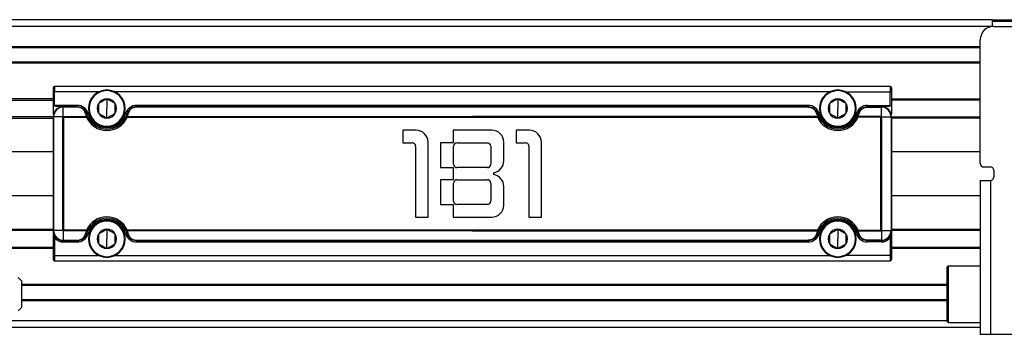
# Model space of a CAD drawing. Header units: millimetres. Extents: x -339 to 1189, y 337 to 856.
# Tile 3 of 10: x 38 to 184, y 337 to 384. Entities that reach past the tile are written whole.
import ezdxf

# ---------------------------------------------------------------- set-up
doc = ezdxf.new("R2010")
doc.units = ezdxf.units.MM

# ---------------------------------------------------------------- blocks, each defined once
blk = doc.blocks.new('Drawing View3')
at = {"color": 7, "linetype": 'Continuous', "lineweight": 25}
for p, q in [((15, 26.25), (-140, 26.25)), ((15, 25.25), (-140, 25.25)), ((15, 26.25), (35, 26.25)), ((15, 26.25), (15, 26.05)), ((15, 26.05), (35, 26.05)), ((15, 26.05), (15, 25.23)), ((15.25, 25.25), (34.75, 25.25)), ((-138.25, 22.25), (13.25, 22.25)), ((13.25, 22.05), (-138.25, 22.05)), ((13.25, 4.75), (13.25, 23.25)), ((-138.25, 19.95), (13.25, 19.95)), ((13.25, 19.75), (-138.25, 19.75)), ((-124.8, 16.25), (-124.8, 15.45)), ((-0.2, 16.25), (-124.8, 16.25)), ((-0.2, 16.25), (-0.2, 15.45)), ((-125, 16.05), (-125, 15.45)), ((-125, 15.45), (-124.8, 15.45)), ((-125, 15.45), (-125, 13.45)), ((-124.8, 13.45), (-124.8, 15.45)), ((-118.25, 15.45), (-124.8, 15.45)), ((-117, 15.75), (-117, 15.65)), ((-9.25, 15.45), (-115.75, 15.45)), ((-8, 15.75), (-8, 15.65)), ((-6.75, 15.45), (-0.2, 15.45)), ((-0.2, 13.45), (-0.2, 15.45)), ((0, 15.45), (-0.2, 15.45)), ((0, 16.05), (0, 15.45)), ((0, 15.45), (0, 13.45)), ((-125, 14.45), (-138.25, 14.45)), ((-138.25, 14.25), (-125, 14.25)), ((-121.43, 13.45), (-124.8, 13.45)), ((-121.43, 13.25), (-123.5, 13.25)), ((-121.43, 13.25), (-121.43, 13.45)), ((-121.43, 13.25), (-121.43, 13.19)), ((-117, 14.43), (-117, 13)), ((-112.57, 13.25), (-112.57, 13.45)), ((-12.43, 13.45), (-112.57, 13.45)), ((-112.57, 13.25), (-112.57, 13.19)), ((-12.43, 13.25), (-112.57, 13.25)), ((-12.43, 13.25), (-12.43, 13.45)), ((-12.43, 13.25), (-12.43, 13.19)), ((-8, 14.43), (-8, 13)), ((-3.57, 13.45), (-0.2, 13.45)), ((-3.57, 13.25), (-3.57, 13.45)), ((-3.57, 13.25), (-3.57, 13.19)), ((-3.57, 13.25), (-1.5, 13.25)), ((0, 14.45), (13.25, 14.45)), ((13.25, 14.25), (0, 14.25)), ((-125, 11.75), (-138.25, 11.75)), ((-125, 11.75), (-125, -5.25)), ((-123.56, 11.75), (-124.94, 11.75)), ((-124.94, 11.75), (-124.94, -5.25)), ((-123.56, -5.25), (-123.56, 11.75)), ((-123.5, 11.81), (-123.5, 13.19)), ((-121.43, 13.19), (-123.5, 13.19)), ((-123.5, 11.81), (-120.02, 11.81)), ((-120.02, 11.67), (-120.02, 11.81)), ((-119.84, 11.75), (-120.02, 11.67)), ((-119.98, 12.16), (-119.79, 12.21)), ((-117, 11.56), (-117, 13)), ((-114.02, 12.16), (-114.21, 12.21)), ((-113.98, 11.67), (-114.16, 11.75)), ((-113.98, 11.81), (-113.98, 11.67)), ((-113.98, 11.81), (-62.5, 11.81)), ((-12.43, 13.19), (-112.57, 13.19)), ((-11.02, 11.81), (-62.5, 11.81)), ((-11.02, 11.81), (-11.02, 11.67)), ((-11.02, 11.67), (-10.84, 11.75)), ((-10.98, 12.16), (-10.79, 12.21)), ((-8, 11.56), (-8, 13)), ((-5.02, 12.16), (-5.21, 12.21)), ((-5.16, 11.75), (-4.98, 11.67)), ((-4.98, 11.67), (-4.98, 11.81)), ((-1.5, 11.81), (-4.98, 11.81)), ((-3.57, 13.19), (-1.5, 13.19)), ((-1.5, 11.81), (-1.5, 13.19)), ((-1.44, -5.25), (-1.44, 11.75)), ((-1.44, 11.75), (-0.06, 11.75)), ((-0.06, 11.75), (-0.06, -5.25)), ((0, 11.75), (0, -5.25)), ((0, 11.75), (13.25, 11.75)), ((-138.25, 11.55), (-125, 11.55)), ((-123.42, -5.17), (-123.42, 11.67)), ((-123.42, 11.67), (-120.02, 11.67)), ((-117, 10.25), (-117, 10.35)), ((-113.98, 11.67), (-11.02, 11.67)), ((-8, 10.25), (-8, 10.35)), ((-1.58, 11.67), (-4.98, 11.67)), ((-1.58, -5.17), (-1.58, 11.67)), ((13.25, 11.55), (0, 11.55)), ((-70.91, 9.75), (-72.86, 9.75)), ((-72.86, 9.75), (-72.86, 7.85)), ((-59.61, 9.75), (-65.36, 9.75)), ((-65.36, 9.75), (-65.36, 7.85)), ((-54.01, 9.75), (-55.96, 9.75)), ((-55.96, 9.75), (-55.96, 7.85)), ((-72.86, 7.85), (-71.46, 7.85)), ((-70.96, 7.35), (-70.96, -3.25)), ((-69.11, -3.25), (-69.11, 7.95)), ((-65.36, 7.85), (-67.26, 7.85)), ((-67.26, 7.85), (-67.26, 4.15)), ((-65.31, 4.65), (-65.31, 7.35)), ((-64.81, 7.85), (-60.26, 7.85)), ((-59.76, 7.35), (-59.76, 4.65)), ((-57.81, 5.17), (-57.81, 7.95)), ((-55.96, 7.85), (-54.56, 7.85)), ((-54.06, 7.35), (-54.06, -3.25)), ((-52.21, -3.25), (-52.21, 7.95)), ((-67.26, 4.15), (-65.36, 4.15)), ((-65.36, 4.15), (-65.36, 2.35)), ((-60.26, 4.15), (-64.81, 4.15)), ((-59.31, 3.1), (-59.31, 3.4)), ((13.75, 4.25), (14.75, 4.25)), ((15.25, 3.75), (15.25, 2.75)), ((-65.36, 2.35), (-67.26, 2.35)), ((-67.26, 2.35), (-67.26, -1.35)), ((-65.31, -0.85), (-65.31, 1.85)), ((-64.81, 2.35), (-60.26, 2.35)), ((-59.76, 1.85), (-59.76, -0.85)), ((13.25, 2.25), (14.75, 2.25)), ((13.25, 2.25), (13.25, -20.75)), ((14.75, 2.25), (14.75, -20.75)), ((-57.81, -1.45), (-57.81, 1.33)), ((-67.26, -1.35), (-65.36, -1.35)), ((-65.36, -1.35), (-65.36, -3.25)), ((-60.26, -1.35), (-64.81, -1.35)), ((-117, -3.75), (-117, -3.85)), ((-70.96, -3.25), (-69.11, -3.25)), ((-65.36, -3.25), (-59.61, -3.25)), ((-54.06, -3.25), (-52.21, -3.25)), ((-8, -3.75), (-8, -3.85)), ((-138.25, -5.05), (-125, -5.05)), ((-125, -5.25), (-138.25, -5.25)), ((-125, -5.25), (-125, -8.95)), ((-123.56, -5.25), (-124.94, -5.25)), ((-120.02, -5.31), (-123.5, -5.31)), ((-123.5, -5.31), (-123.5, -6.69)), ((-120.02, -5.17), (-123.42, -5.17)), ((-120.02, -5.31), (-120.02, -5.17)), ((-120.02, -5.17), (-119.84, -5.25)), ((-119.98, -5.66), (-119.79, -5.71)), ((-117, -5.07), (-117, -6.5)), ((-114.02, -5.66), (-114.21, -5.71)), ((-114.16, -5.25), (-113.98, -5.17)), ((-11.02, -5.17), (-113.98, -5.17)), ((-113.98, -5.17), (-113.98, -5.31)), ((-62.5, -5.31), (-113.98, -5.31)), ((-62.5, -5.31), (-11.02, -5.31)), ((-11.02, -5.17), (-11.02, -5.31)), ((-10.84, -5.25), (-11.02, -5.17)), ((-10.98, -5.66), (-10.79, -5.71)), ((-8, -5.07), (-8, -6.5)), ((-5.02, -5.66), (-5.21, -5.71)), ((-4.98, -5.17), (-5.16, -5.25)), ((-4.98, -5.17), (-1.58, -5.17)), ((-4.98, -5.31), (-4.98, -5.17)), ((-4.98, -5.31), (-1.5, -5.31)), ((-1.5, -5.31), (-1.5, -6.69)), ((-1.44, -5.25), (-0.06, -5.25)), ((0, -5.05), (13.25, -5.05)), ((0, -5.25), (0, -8.95)), ((13.25, -5.25), (0, -5.25)), ((-124.65, -6.22), (-124.8, -6.35)), ((-124.8, -6.35), (-124.8, -8.95)), ((-123.5, -6.69), (-121.43, -6.69)), ((-123.5, -6.75), (-121.43, -6.75)), ((-123.5, -6.75), (-123.5, -6.95)), ((-123.5, -6.95), (-121.43, -6.95)), ((-121.43, -6.75), (-121.43, -6.69)), ((-121.43, -6.75), (-121.43, -6.95)), ((-117, -7.94), (-117, -6.5)), ((-112.57, -6.69), (-12.43, -6.69)), ((-112.57, -6.75), (-112.57, -6.69)), ((-112.57, -6.75), (-12.43, -6.75)), ((-112.57, -6.75), (-112.57, -6.95)), ((-112.57, -6.95), (-12.43, -6.95)), ((-12.43, -6.75), (-12.43, -6.69)), ((-12.43, -6.75), (-12.43, -6.95)), ((-8, -7.94), (-8, -6.5)), ((-1.5, -6.69), (-3.57, -6.69)), ((-3.57, -6.75), (-3.57, -6.69)), ((-1.5, -6.75), (-3.57, -6.75)), ((-3.57, -6.75), (-3.57, -6.95)), ((-1.5, -6.95), (-3.57, -6.95)), ((-1.5, -6.75), (-1.5, -6.95)), ((-0.35, -6.22), (-0.2, -6.35)), ((-0.2, -6.35), (-0.2, -8.95)), ((-138.25, -7.75), (-125, -7.75)), ((-125, -7.95), (-138.25, -7.95)), ((0, -7.75), (13.25, -7.75)), ((13.25, -7.95), (0, -7.95)), ((-125, -8.95), (-124.8, -8.95)), ((-125, -8.95), (-125, -9.55)), ((-124.8, -8.95), (-124.8, -9.75)), ((-124.8, -8.95), (-118.25, -8.95)), ((-124.8, -9.75), (-0.2, -9.75)), ((-117, -9.25), (-117, -9.15)), ((-115.75, -8.95), (-9.25, -8.95)), ((-8, -9.25), (-8, -9.15)), ((-0.2, -8.95), (-6.75, -8.95)), ((0, -8.95), (-0.2, -8.95)), ((-0.2, -8.95), (-0.2, -9.75)), ((0, -8.95), (0, -9.55)), ((8.45, -10.5), (8.25, -10.7)), ((8.25, -10.7), (8.25, -18.8)), ((8.45, -10.5), (13.25, -10.5)), ((8.45, -10.5), (8.45, -19)), ((-130.25, -12.25), (-129.75, -12.75)), ((-129.75, -12.75), (-129.75, -16.75)), ((-129.75, -13.25), (8.25, -13.25)), ((8.25, -13.45), (-129.75, -13.45)), ((-129.75, -15.55), (8.25, -15.55)), ((8.25, -15.75), (-129.75, -15.75)), ((-129.75, -16.75), (-130.25, -17.25)), ((8.25, -18.75), (-133.75, -18.75)), ((8.45, -19), (8.25, -18.8)), ((8.45, -19), (13.25, -19)), ((13.25, -19.75), (-138.25, -19.75)), ((14.75, -20.75), (13.25, -20.75)), ((34.75, -20.75), (14.75, -20.75))]:
    blk.add_line(p, q, dxfattribs=at)
at = {"color": 7, "linetype": 'Continuous', "lineweight": 25, "flags": 128}
for points in [[(-123.5, 13.25), (-123.5, 13.25), (-123.5, 13.25), (-123.5, 13.24), (-123.5, 13.23), (-123.5, 13.23), (-123.5, 13.22), (-123.5, 13.2), (-123.5, 13.19)], [(-1.5, 13.25), (-1.5, 13.25), (-1.5, 13.25), (-1.5, 13.24), (-1.5, 13.23), (-1.5, 13.23), (-1.5, 13.22), (-1.5, 13.2), (-1.5, 13.19)], [(-125, 11.75), (-125, 11.75), (-125, 11.75), (-124.99, 11.75), (-124.98, 11.75), (-124.98, 11.75), (-124.97, 11.75), (-124.95, 11.75), (-124.94, 11.75)], [(0, 11.75), (0, 11.75), (0, 11.75), (-0.01, 11.75), (-0.02, 11.75), (-0.02, 11.75), (-0.03, 11.75), (-0.05, 11.75), (-0.06, 11.75)], [(-125, -5.25), (-125, -5.25), (-125, -5.25), (-124.99, -5.25), (-124.98, -5.25), (-124.98, -5.25), (-124.97, -5.25), (-124.95, -5.25), (-124.94, -5.25)], [(0, -5.25), (0, -5.25), (0, -5.25), (-0.01, -5.25), (-0.02, -5.25), (-0.02, -5.25), (-0.03, -5.25), (-0.05, -5.25), (-0.06, -5.25)], [(-123.5, -6.75), (-123.5, -6.75), (-123.5, -6.75), (-123.5, -6.74), (-123.5, -6.73), (-123.5, -6.73), (-123.5, -6.72), (-123.5, -6.7), (-123.5, -6.69)], [(-1.5, -6.75), (-1.5, -6.75), (-1.5, -6.75), (-1.5, -6.74), (-1.5, -6.73), (-1.5, -6.73), (-1.5, -6.72), (-1.5, -6.7), (-1.5, -6.69)]]:
    blk.add_lwpolyline(points, dxfattribs=at)
at = {"color": 7, "linetype": 'Continuous', "lineweight": 25}
for centre, radius, start, end in [((15.25, 23.25), 2, 90, 180), ((-124.8, 16.05), 0.2, 90, 180), ((-0.2, 16.05), 0.2, 0, 90), ((-117, 13), 2.75, 90, 270), ((-117, 13), 2.65, 90, 270), ((-117, 13), 2.75, 270, 90), ((-117, 13), 2.65, 270, 90), ((-8, 13), 2.75, 90, 270), ((-8, 13), 2.65, 90, 270), ((-8, 13), 2.75, 270, 90), ((-8, 13), 2.65, 270, 90), ((-123.5, 11.75), 1.5, 90, 180), ((-121.43, 11.75), 1.7, 15.7678, 90), ((-117, 13), 1.44, 150, 209.9973), ((-117, 13), 1.44, 90, 150), ((-117, 13), 1.43, 30, 90), ((-117, 13), 1.43, 330, 30), ((-112.57, 11.75), 1.7, 90, 164.2322), ((-12.43, 11.75), 1.7, 15.7678, 90), ((-8, 13), 1.44, 150, 210), ((-8, 13), 1.43, 90, 150), ((-8, 13), 1.44, 30, 90), ((-8, 13), 1.44, 330.0027, 30), ((-3.57, 11.75), 1.7, 90, 164.2322), ((-1.5, 11.75), 1.5, 0, 90), ((-123.5, 11.75), 1.44, 90, 180), ((-120.13, 12.09), 0.164, 25.5781, 105.7388), ((-119.97, 11.66), 0.155, 33.2367, 110.1077), ((-117, 13), 3.1, 203.8215, 336.179), ((-117, 13), 2.9, 195.7678, 344.2322), ((-117, 13), 1.44, 209.9973, 270), ((-117, 13), 1.44, 270, 330), ((-114.03, 11.66), 0.155, 69.8939, 146.7559), ((-113.87, 12.09), 0.164, 74.2612, 154.4219), ((-11.13, 12.09), 0.164, 25.5781, 105.7388), ((-10.97, 11.66), 0.155, 33.2441, 110.1061), ((-8, 13), 3.1, 203.821, 336.1785), ((-8, 13), 2.9, 195.7678, 344.2322), ((-8, 13), 1.44, 210, 270), ((-8, 13), 1.44, 270, 330.0027), ((-5.03, 11.66), 0.155, 69.8923, 146.7633), ((-4.87, 12.09), 0.164, 74.2612, 154.4219), ((-1.5, 11.75), 1.44, 0, 90), ((-117, 13), 3.3, 203.8222, 336.1754), ((-8, 13), 3.3, 203.8246, 336.1778), ((-70.91, 7.95), 1.8, 0, 90), ((-59.61, 7.95), 1.8, 0, 90), ((-54.01, 7.95), 1.8, 0, 90), ((-71.46, 7.35), 0.5, 0, 90), ((-64.81, 7.35), 0.5, 90, 180), ((-60.26, 7.35), 0.5, 0, 90), ((-54.56, 7.35), 0.5, 0, 90), ((-64.81, 4.65), 0.5, 180, 270), ((-60.26, 4.65), 0.5, 270, 0), ((-59.61, 5.17), 1.8, 279.5941, 0), ((13.75, 4.75), 0.5, 180, 270), ((-59.61, 1.33), 1.8, 0, 80.4059), ((14.75, 3.75), 0.5, 0, 90), ((-64.81, 1.85), 0.5, 90, 180), ((-60.26, 1.85), 0.5, 0, 90), ((14.75, 2.75), 0.5, 270, 0), ((-64.81, -0.85), 0.5, 180, 270), ((-60.26, -0.85), 0.5, 270, 0), ((-59.61, -1.45), 1.8, 270, 0), ((-117, -6.5), 3.3, 23.8226, 156.1783), ((-117, -6.5), 3.1, 23.8215, 156.179), ((-117, -6.5), 2.9, 15.7678, 164.2322), ((-117, -6.5), 2.75, 90, 270), ((-117, -6.5), 2.65, 90, 270), ((-117, -6.5), 2.75, 270, 90), ((-117, -6.5), 2.65, 270, 90), ((-8, -6.5), 3.3, 23.8217, 156.1774), ((-8, -6.5), 3.1, 23.821, 156.1785), ((-8, -6.5), 2.9, 15.7678, 164.2322), ((-8, -6.5), 2.75, 90, 270), ((-8, -6.5), 2.65, 90, 270), ((-8, -6.5), 2.75, 270, 90), ((-8, -6.5), 2.65, 270, 90), ((-123.5, -5.25), 1.5, 180, 270), ((-123.5, -5.25), 1.44, 180, 269.9999), ((-121.43, -5.25), 1.7, 270, 344.2322), ((-120.13, -5.59), 0.164, 254.2612, 334.4219), ((-119.97, -5.16), 0.155, 249.8939, 326.7559), ((-117, -6.5), 1.44, 150, 209.9973), ((-117, -6.5), 1.44, 90, 150), ((-117, -6.5), 1.44, 30, 90), ((-117, -6.5), 1.43, 330, 30), ((-112.57, -5.25), 1.7, 195.7678, 270), ((-114.03, -5.16), 0.155, 213.2367, 290.1077), ((-113.87, -5.59), 0.164, 205.5781, 285.7388), ((-12.43, -5.25), 1.7, 270, 344.2322), ((-11.13, -5.59), 0.164, 254.2612, 334.4219), ((-10.97, -5.16), 0.155, 249.8923, 326.7633), ((-8, -6.5), 1.43, 150, 210), ((-8, -6.5), 1.44, 90, 150), ((-8, -6.5), 1.44, 30, 90), ((-8, -6.5), 1.44, 330.0027, 30), ((-3.57, -5.25), 1.7, 195.7678, 270), ((-5.03, -5.16), 0.155, 213.2441, 290.1061), ((-4.87, -5.59), 0.164, 205.5781, 285.7388), ((-1.5, -5.25), 1.44, 270.0001, 360), ((-1.5, -5.25), 1.5, 270, 0), ((-123.5, -5.25), 1.7, 220.1192, 270), ((-117, -6.5), 1.44, 209.9973, 270), ((-117, -6.5), 1.44, 270, 330), ((-8, -6.5), 1.44, 210, 270), ((-8, -6.5), 1.44, 270, 330.0027), ((-1.5, -5.25), 1.7, 270, 319.8808), ((-124.8, -9.55), 0.2, 180, 270), ((-0.2, -9.55), 0.2, 270, 0)]:
    blk.add_arc(centre, radius, start, end, dxfattribs=at)
for points, knots in [([(-125, 13.45), (-125, 13.45), (-125, 13.45), (-124.99, 13.45), (-124.98, 13.45), (-124.97, 13.45), (-124.93, 13.45), (-124.89, 13.45), (-124.84, 13.45), (-124.81, 13.45), (-124.8, 13.45)], [0, 0, 0, 0, 0.070947, 0.154072, 0.250445, 0.38915, 0.501544, 0.750007, 0.875018, 1, 1, 1, 1]), ([(-125, 13.45), (-125, 13.28), (-125, 12.95), (-125, 12.55), (-125, 12.28), (-125, 12.18), (-125, 12.15)], [0, 0, 0, 0, 0.381432, 0.75163, 0.930318, 1, 1, 1, 1]), ([(-123.5, 13.25), (-123.5, 13.25), (-123.51, 13.25), (-123.53, 13.25), (-123.55, 13.25), (-123.59, 13.25), (-123.66, 13.25), (-123.74, 13.26), (-123.85, 13.26), (-123.97, 13.26), (-124.09, 13.26), (-124.23, 13.26), (-124.4, 13.26), (-124.55, 13.28), (-124.66, 13.31), (-124.73, 13.34), (-124.77, 13.38), (-124.79, 13.41), (-124.8, 13.44), (-124.8, 13.45)], [0, 0, 0, 0, 0.0109422, 0.0222945, 0.0390848, 0.0625555, 0.1141977, 0.1813741, 0.2488303, 0.3376514, 0.4383968, 0.502126, 0.6516507, 0.7859487, 0.8513268, 0.90633, 0.9431877, 0.9734746, 1, 1, 1, 1]), ([(-121.43, 13.25), (-121.39, 13.25), (-121.32, 13.25), (-121.22, 13.24), (-121.11, 13.22), (-121, 13.19), (-120.89, 13.15), (-120.78, 13.1), (-120.67, 13.05), (-120.55, 12.97), (-120.41, 12.86), (-120.28, 12.72), (-120.16, 12.55), (-120.05, 12.36), (-120.01, 12.23), (-119.98, 12.16)], [0, 0, 0, 0, 0.045451, 0.093487, 0.143983, 0.196837, 0.252049, 0.309573, 0.369406, 0.431491, 0.528071, 0.633217, 0.7469, 0.869168, 1, 1, 1, 1]), ([(-117, 14.43), (-117.05, 14.4), (-117.16, 14.34), (-117.36, 14.22), (-117.62, 14.08), (-117.88, 13.93), (-118.09, 13.81), (-118.19, 13.75), (-118.24, 13.72)], [0, 0, 0, 0, 0.131335, 0.257283, 0.500022, 0.742715, 0.868649, 1, 1, 1, 1]), ([(-118.24, 13.72), (-118.24, 13.66), (-118.24, 13.54), (-118.24, 13.3), (-118.24, 13), (-118.24, 12.7), (-118.24, 12.46), (-118.24, 12.34), (-118.24, 12.28)], [0, 0, 0, 0, 0.131319, 0.257252, 0.499983, 0.742693, 0.868617, 1, 1, 1, 1]), ([(-115.76, 13.72), (-115.81, 13.75), (-115.91, 13.81), (-116.12, 13.93), (-116.38, 14.08), (-116.64, 14.22), (-116.84, 14.34), (-116.95, 14.4), (-117, 14.43)], [0, 0, 0, 0, 0.131335, 0.257283, 0.500022, 0.742715, 0.868649, 1, 1, 1, 1]), ([(-115.76, 12.28), (-115.76, 12.34), (-115.76, 12.46), (-115.76, 12.7), (-115.76, 13), (-115.76, 13.3), (-115.76, 13.54), (-115.76, 13.66), (-115.76, 13.72)], [0, 0, 0, 0, 0.131335, 0.257283, 0.500022, 0.742715, 0.868649, 1, 1, 1, 1]), ([(-112.57, 13.25), (-112.66, 13.25), (-112.85, 13.24), (-113.15, 13.15), (-113.42, 13), (-113.67, 12.78), (-113.89, 12.51), (-113.97, 12.28), (-114.02, 12.16)], [0, 0, 0, 0, 0.1228743, 0.2570069, 0.4224443, 0.5813134, 0.7715024, 1, 1, 1, 1]), ([(-12.43, 13.25), (-12.34, 13.25), (-12.15, 13.24), (-11.85, 13.15), (-11.58, 13), (-11.33, 12.78), (-11.11, 12.51), (-11.03, 12.28), (-10.98, 12.16)], [0, 0, 0, 0, 0.1228743, 0.2570069, 0.4224443, 0.5813134, 0.7715024, 1, 1, 1, 1]), ([(-8, 14.43), (-8.05, 14.4), (-8.16, 14.34), (-8.36, 14.22), (-8.62, 14.08), (-8.88, 13.93), (-9.08, 13.81), (-9.19, 13.75), (-9.24, 13.72)], [0, 0, 0, 0, 0.132949, 0.257284, 0.499978, 0.742717, 0.866833, 1, 1, 1, 1]), ([(-9.24, 13.72), (-9.24, 13.66), (-9.24, 13.53), (-9.24, 13.3), (-9.24, 13), (-9.24, 12.7), (-9.24, 12.47), (-9.24, 12.34), (-9.24, 12.28)], [0, 0, 0, 0, 0.132949, 0.257284, 0.499978, 0.742717, 0.866833, 1, 1, 1, 1]), ([(-6.76, 13.72), (-6.81, 13.75), (-6.92, 13.81), (-7.12, 13.93), (-7.38, 14.08), (-7.64, 14.22), (-7.84, 14.34), (-7.95, 14.4), (-8, 14.43)], [0, 0, 0, 0, 0.132949, 0.257284, 0.499978, 0.742717, 0.866833, 1, 1, 1, 1]), ([(-6.76, 12.28), (-6.76, 12.34), (-6.76, 12.47), (-6.76, 12.7), (-6.76, 13), (-6.76, 13.3), (-6.76, 13.53), (-6.76, 13.66), (-6.76, 13.72)], [0, 0, 0, 0, 0.132982, 0.257306, 0.500016, 0.742748, 0.866849, 1, 1, 1, 1]), ([(-5.02, 12.16), (-5.01, 12.2), (-4.98, 12.27), (-4.94, 12.37), (-4.89, 12.47), (-4.84, 12.56), (-4.76, 12.68), (-4.63, 12.83), (-4.44, 12.98), (-4.25, 13.09), (-4.06, 13.17), (-3.89, 13.22), (-3.73, 13.25), (-3.63, 13.25), (-3.57, 13.25)], [0, 0, 0, 0, 0.069075, 0.134452, 0.196145, 0.254172, 0.308553, 0.444853, 0.568689, 0.677814, 0.78108, 0.855029, 0.927809, 1, 1, 1, 1]), ([(-0.2, 13.45), (-0.2, 13.43), (-0.21, 13.4), (-0.24, 13.37), (-0.26, 13.35), (-0.33, 13.31), (-0.38, 13.3), (-0.49, 13.27), (-0.54, 13.27), (-0.67, 13.26), (-0.73, 13.26), (-0.94, 13.26), (-1.09, 13.26), (-1.29, 13.25), (-1.36, 13.25), (-1.44, 13.25), (-1.47, 13.25), (-1.49, 13.25), (-1.5, 13.25), (-1.5, 13.25)], [0, 0, 0, 0, 0.0625, 0.0625, 0.125, 0.125, 0.25, 0.25, 0.375, 0.375, 0.5, 0.5, 0.75, 0.75, 0.875, 0.875, 0.9375, 0.9375, 1, 1, 1, 1]), ([(-0.2, 13.45), (-0.19, 13.45), (-0.16, 13.45), (-0.12, 13.45), (-0.09, 13.45), (-0.06, 13.45), (-0.03, 13.45), (-0.01, 13.45), (0, 13.46), (0, 13.45), (0, 13.45)], [0, 0, 0, 0, 0.124897, 0.249794, 0.37451, 0.499267, 0.608291, 0.750189, 0.894614, 1, 1, 1, 1]), ([(0, 13.45), (0, 13.28), (0, 12.95), (0, 12.55), (0, 12.28), (0, 12.17), (0, 12.14)], [0, 0, 0, 0, 0.380199, 0.749201, 0.927312, 1, 1, 1, 1]), ([(-125, 11.94), (-125, 11.94), (-125, 11.94), (-125, 11.93), (-125, 11.93), (-125, 11.93)], [0, 0, 0, 0, 0.3447172, 0.769881, 1, 1, 1, 1]), ([(-123.5, 11.81), (-123.51, 11.81), (-123.52, 11.81), (-123.54, 11.8), (-123.55, 11.78), (-123.56, 11.77), (-123.56, 11.76), (-123.56, 11.75)], [0, 0, 0, 0, 0.230533, 0.446436, 0.647002, 0.831665, 1, 1, 1, 1]), ([(-123.56, 11.75), (-123.55, 11.75), (-123.54, 11.75), (-123.53, 11.75), (-123.51, 11.73), (-123.49, 11.72), (-123.46, 11.7), (-123.44, 11.68), (-123.42, 11.67), (-123.42, 11.67)], [0, 0, 0, 0, 0.107214, 0.21673, 0.30517, 0.47239, 0.745456, 0.875597, 1, 1, 1, 1]), ([(-123.42, 11.67), (-123.42, 11.67), (-123.43, 11.69), (-123.45, 11.71), (-123.47, 11.74), (-123.48, 11.76), (-123.49, 11.78), (-123.5, 11.8), (-123.5, 11.81)], [0, 0, 0, 0, 0.120536, 0.253293, 0.530197, 0.661, 0.785452, 1, 1, 1, 1]), ([(-120.18, 12.24), (-120.24, 12.4), (-120.35, 12.69), (-120.69, 12.99), (-121.06, 13.16), (-121.3, 13.18), (-121.43, 13.19)], [0, 0, 0, 0, 0.35113, 0.631954, 0.811632, 1, 1, 1, 1]), ([(-120.02, 11.81), (-120.05, 11.89), (-120.11, 12.03), (-120.16, 12.18), (-120.18, 12.24)], [0, 0, 0, 0, 0.5416, 1, 1, 1, 1]), ([(-119.84, 11.75), (-119.87, 11.82), (-119.92, 11.96), (-119.96, 12.09), (-119.98, 12.16)], [0, 0, 0, 0, 0.5416335, 1, 1, 1, 1]), ([(-118.24, 12.28), (-118.19, 12.25), (-118.09, 12.19), (-117.88, 12.07), (-117.62, 11.92), (-117.36, 11.78), (-117.16, 11.66), (-117.05, 11.6), (-117, 11.56)], [0, 0, 0, 0, 0.131303, 0.25726, 0.499982, 0.742684, 0.868633, 1, 1, 1, 1]), ([(-117, 11.56), (-116.95, 11.6), (-116.84, 11.66), (-116.64, 11.78), (-116.38, 11.92), (-116.12, 12.07), (-115.91, 12.19), (-115.81, 12.25), (-115.76, 12.28)], [0, 0, 0, 0, 0.131335, 0.257283, 0.500022, 0.742715, 0.868649, 1, 1, 1, 1]), ([(-114.02, 12.16), (-114.04, 12.08), (-114.08, 11.94), (-114.14, 11.81), (-114.16, 11.75)], [0, 0, 0, 0, 0.553364, 1, 1, 1, 1]), ([(-113.82, 12.24), (-113.85, 12.16), (-113.89, 12.02), (-113.95, 11.87), (-113.98, 11.81)], [0, 0, 0, 0, 0.553211, 1, 1, 1, 1]), ([(-112.57, 13.19), (-112.65, 13.19), (-112.82, 13.18), (-113.07, 13.1), (-113.31, 12.97), (-113.53, 12.79), (-113.72, 12.54), (-113.79, 12.35), (-113.82, 12.24)], [0, 0, 0, 0, 0.118801, 0.249484, 0.412948, 0.57232, 0.765551, 1, 1, 1, 1]), ([(-12.43, 13.19), (-12.35, 13.19), (-12.18, 13.18), (-11.93, 13.1), (-11.69, 12.97), (-11.47, 12.79), (-11.28, 12.54), (-11.21, 12.35), (-11.18, 12.24)], [0, 0, 0, 0, 0.118801, 0.249484, 0.412948, 0.57232, 0.765551, 1, 1, 1, 1]), ([(-11.18, 12.24), (-11.15, 12.16), (-11.11, 12.02), (-11.05, 11.87), (-11.02, 11.81)], [0, 0, 0, 0, 0.553211, 1, 1, 1, 1]), ([(-10.98, 12.16), (-10.96, 12.08), (-10.92, 11.94), (-10.86, 11.81), (-10.84, 11.75)], [0, 0, 0, 0, 0.553364, 1, 1, 1, 1]), ([(-9.24, 12.28), (-9.19, 12.25), (-9.08, 12.19), (-8.88, 12.07), (-8.62, 11.92), (-8.36, 11.78), (-8.16, 11.66), (-8.05, 11.6), (-8, 11.56)], [0, 0, 0, 0, 0.132949, 0.257284, 0.499978, 0.742717, 0.866833, 1, 1, 1, 1]), ([(-8, 11.56), (-7.95, 11.6), (-7.84, 11.66), (-7.64, 11.78), (-7.38, 11.92), (-7.12, 12.07), (-6.92, 12.19), (-6.81, 12.25), (-6.76, 12.28)], [0, 0, 0, 0, 0.132966, 0.257315, 0.500017, 0.74274, 0.866867, 1, 1, 1, 1]), ([(-5.16, 11.75), (-5.13, 11.82), (-5.08, 11.96), (-5.04, 12.09), (-5.02, 12.16)], [0, 0, 0, 0, 0.5416335, 1, 1, 1, 1]), ([(-4.98, 11.81), (-4.95, 11.89), (-4.89, 12.03), (-4.84, 12.18), (-4.82, 12.24)], [0, 0, 0, 0, 0.5416, 1, 1, 1, 1]), ([(-4.82, 12.24), (-4.76, 12.4), (-4.65, 12.69), (-4.31, 12.99), (-3.94, 13.16), (-3.7, 13.18), (-3.57, 13.19)], [0, 0, 0, 0, 0.35113, 0.631954, 0.811632, 1, 1, 1, 1]), ([(-1.5, 11.81), (-1.5, 11.8), (-1.5, 11.79), (-1.51, 11.77), (-1.53, 11.75), (-1.54, 11.72), (-1.56, 11.71), (-1.57, 11.69), (-1.58, 11.67), (-1.58, 11.67)], [0, 0, 0, 0, 0.105913, 0.267564, 0.469668, 0.607584, 0.746779, 0.875196, 1, 1, 1, 1]), ([(-1.58, 11.67), (-1.58, 11.67), (-1.56, 11.68), (-1.55, 11.69), (-1.52, 11.71), (-1.5, 11.72), (-1.49, 11.73), (-1.47, 11.74), (-1.46, 11.75), (-1.45, 11.75), (-1.44, 11.75)], [0, 0, 0, 0, 0.096051, 0.254574, 0.390588, 0.527755, 0.661975, 0.783491, 0.892884, 1, 1, 1, 1]), ([(-1.44, 11.75), (-1.44, 11.76), (-1.45, 11.78), (-1.47, 11.8), (-1.49, 11.81), (-1.5, 11.81)], [0, 0, 0, 0, 0.5, 0.5, 1, 1, 1, 1]), ([(-0.19, 12.47), (-0.17, 12.43), (-0.12, 12.35), (-0.08, 12.24), (-0.04, 12.16), (-0.03, 12.11), (-0.02, 12.1), (-0.01, 12.09), (-0.01, 12.1), (-0.01, 12.1), (0, 12.11), (0, 12.12), (0, 12.13), (0, 12.14), (0, 12.14)], [0, 0, 0, 0, 0.241219, 0.460681, 0.648911, 0.792698, 0.845832, 0.887434, 0.904896, 0.920887, 0.936143, 0.951412, 0.98435, 1, 1, 1, 1]), ([(-125, 6.5), (-126.75, 6.5), (-130.06, 6.5), (-134.47, 6.5), (-137.14, 6.5), (-138.25, 6.5)], [0, 0, 0, 0, 0.396046, 0.74835, 1, 1, 1, 1]), ([(13.25, 6.5), (12.44, 6.5), (9.91, 6.5), (5.49, 6.5), (1.89, 6.5), (0, 6.5)], [0, 0, 0, 0, 0.1845117, 0.5720745, 1, 1, 1, 1]), ([(-138.25, 0), (-137.65, 0), (-135.25, 0), (-130.83, 0), (-127.01, 0), (-125, 0)], [0, 0, 0, 0, 0.1361039, 0.5441494, 1, 1, 1, 1]), ([(0, 0), (1.83, 0), (5.28, 0), (9.7, 0), (12.28, 0), (13.25, 0)], [0, 0, 0, 0, 0.4140932, 0.780823, 1, 1, 1, 1]), ([(-125, -5.25), (-124.99, -5.49), (-124.97, -5.86), (-124.84, -6.22), (-124.8, -6.35)], [0, 0, 0, 0, 0.654373, 1, 1, 1, 1]), ([(-123.42, -5.17), (-123.42, -5.17), (-123.44, -5.18), (-123.46, -5.2), (-123.49, -5.22), (-123.51, -5.23), (-123.53, -5.24), (-123.55, -5.25), (-123.56, -5.25)], [0, 0, 0, 0, 0.120536, 0.253294, 0.530197, 0.661, 0.785452, 1, 1, 1, 1]), ([(-123.56, -5.25), (-123.56, -5.26), (-123.56, -5.27), (-123.55, -5.29), (-123.53, -5.3), (-123.52, -5.31), (-123.51, -5.31), (-123.5, -5.31)], [0, 0, 0, 0, 0.230535, 0.446438, 0.647004, 0.831666, 1, 1, 1, 1]), ([(-123.5, -5.31), (-123.5, -5.3), (-123.5, -5.29), (-123.5, -5.28), (-123.48, -5.26), (-123.47, -5.24), (-123.45, -5.21), (-123.43, -5.19), (-123.42, -5.17), (-123.42, -5.17)], [0, 0, 0, 0, 0.107214, 0.216731, 0.30517, 0.47239, 0.745456, 0.875596, 1, 1, 1, 1]), ([(-121.43, -6.75), (-121.34, -6.75), (-121.15, -6.74), (-120.85, -6.65), (-120.58, -6.5), (-120.33, -6.28), (-120.11, -6.01), (-120.03, -5.78), (-119.98, -5.66)], [0, 0, 0, 0, 0.122874, 0.257007, 0.422444, 0.581313, 0.771502, 1, 1, 1, 1]), ([(-121.43, -6.69), (-121.35, -6.69), (-121.18, -6.68), (-120.93, -6.6), (-120.69, -6.47), (-120.47, -6.29), (-120.28, -6.04), (-120.21, -5.85), (-120.18, -5.74)], [0, 0, 0, 0, 0.118801, 0.249484, 0.412948, 0.57232, 0.765551, 1, 1, 1, 1]), ([(-120.18, -5.74), (-120.15, -5.66), (-120.11, -5.52), (-120.05, -5.37), (-120.02, -5.31)], [0, 0, 0, 0, 0.553211, 1, 1, 1, 1]), ([(-119.98, -5.66), (-119.96, -5.58), (-119.92, -5.44), (-119.86, -5.31), (-119.84, -5.25)], [0, 0, 0, 0, 0.553364, 1, 1, 1, 1]), ([(-117, -5.07), (-117.05, -5.1), (-117.16, -5.16), (-117.36, -5.28), (-117.62, -5.42), (-117.88, -5.57), (-118.09, -5.69), (-118.19, -5.75), (-118.24, -5.78)], [0, 0, 0, 0, 0.131335, 0.257283, 0.500022, 0.742715, 0.868649, 1, 1, 1, 1]), ([(-118.24, -5.78), (-118.24, -5.84), (-118.24, -5.96), (-118.24, -6.2), (-118.24, -6.5), (-118.24, -6.8), (-118.24, -7.04), (-118.24, -7.16), (-118.24, -7.22)], [0, 0, 0, 0, 0.131319, 0.257252, 0.499983, 0.742693, 0.868617, 1, 1, 1, 1]), ([(-115.76, -5.78), (-115.81, -5.75), (-115.91, -5.69), (-116.12, -5.57), (-116.38, -5.42), (-116.64, -5.28), (-116.84, -5.16), (-116.95, -5.1), (-117, -5.07)], [0, 0, 0, 0, 0.131335, 0.257283, 0.500022, 0.742715, 0.868649, 1, 1, 1, 1]), ([(-115.76, -7.22), (-115.76, -7.16), (-115.76, -7.04), (-115.76, -6.8), (-115.76, -6.5), (-115.76, -6.2), (-115.76, -5.96), (-115.76, -5.84), (-115.76, -5.78)], [0, 0, 0, 0, 0.131335, 0.257283, 0.500022, 0.742715, 0.868649, 1, 1, 1, 1]), ([(-114.16, -5.25), (-114.13, -5.32), (-114.08, -5.46), (-114.04, -5.59), (-114.02, -5.66)], [0, 0, 0, 0, 0.5416335, 1, 1, 1, 1]), ([(-112.57, -6.75), (-112.61, -6.75), (-112.68, -6.75), (-112.78, -6.74), (-112.89, -6.72), (-113, -6.69), (-113.11, -6.65), (-113.22, -6.6), (-113.33, -6.55), (-113.45, -6.47), (-113.59, -6.36), (-113.72, -6.22), (-113.84, -6.05), (-113.95, -5.86), (-113.99, -5.73), (-114.02, -5.66)], [0, 0, 0, 0, 0.045451, 0.093487, 0.143983, 0.196837, 0.252049, 0.309573, 0.369406, 0.431491, 0.528071, 0.633217, 0.7469, 0.869168, 1, 1, 1, 1]), ([(-113.98, -5.31), (-113.95, -5.39), (-113.89, -5.53), (-113.84, -5.68), (-113.82, -5.74)], [0, 0, 0, 0, 0.5416, 1, 1, 1, 1]), ([(-113.82, -5.74), (-113.76, -5.9), (-113.65, -6.19), (-113.31, -6.49), (-112.94, -6.66), (-112.7, -6.68), (-112.57, -6.69)], [0, 0, 0, 0, 0.35113, 0.631954, 0.811632, 1, 1, 1, 1]), ([(-10.98, -5.66), (-10.99, -5.7), (-11.02, -5.77), (-11.06, -5.87), (-11.11, -5.97), (-11.16, -6.06), (-11.24, -6.18), (-11.37, -6.33), (-11.56, -6.48), (-11.75, -6.59), (-11.94, -6.67), (-12.11, -6.72), (-12.27, -6.75), (-12.37, -6.75), (-12.43, -6.75)], [0, 0, 0, 0, 0.069075, 0.134452, 0.196145, 0.254172, 0.308553, 0.444853, 0.568689, 0.677814, 0.78108, 0.855029, 0.927809, 1, 1, 1, 1]), ([(-11.18, -5.74), (-11.24, -5.9), (-11.35, -6.19), (-11.69, -6.49), (-12.06, -6.66), (-12.3, -6.68), (-12.43, -6.69)], [0, 0, 0, 0, 0.35113, 0.631954, 0.811632, 1, 1, 1, 1]), ([(-11.02, -5.31), (-11.05, -5.39), (-11.11, -5.53), (-11.16, -5.68), (-11.18, -5.74)], [0, 0, 0, 0, 0.5416, 1, 1, 1, 1]), ([(-10.84, -5.25), (-10.87, -5.32), (-10.92, -5.46), (-10.96, -5.59), (-10.98, -5.66)], [0, 0, 0, 0, 0.541634, 1, 1, 1, 1]), ([(-8, -5.07), (-8.05, -5.1), (-8.16, -5.16), (-8.36, -5.28), (-8.62, -5.42), (-8.88, -5.57), (-9.08, -5.69), (-9.19, -5.75), (-9.24, -5.78)], [0, 0, 0, 0, 0.132949, 0.257284, 0.499978, 0.742717, 0.866833, 1, 1, 1, 1]), ([(-9.24, -5.78), (-9.24, -5.84), (-9.24, -5.97), (-9.24, -6.2), (-9.24, -6.5), (-9.24, -6.8), (-9.24, -7.03), (-9.24, -7.16), (-9.24, -7.22)], [0, 0, 0, 0, 0.132949, 0.257284, 0.499978, 0.742717, 0.866833, 1, 1, 1, 1]), ([(-6.76, -5.78), (-6.81, -5.75), (-6.92, -5.69), (-7.12, -5.57), (-7.38, -5.42), (-7.64, -5.28), (-7.84, -5.16), (-7.95, -5.1), (-8, -5.07)], [0, 0, 0, 0, 0.132949, 0.257284, 0.499978, 0.742717, 0.866833, 1, 1, 1, 1]), ([(-6.76, -7.22), (-6.76, -7.16), (-6.76, -7.03), (-6.76, -6.8), (-6.76, -6.5), (-6.76, -6.2), (-6.76, -5.97), (-6.76, -5.84), (-6.76, -5.78)], [0, 0, 0, 0, 0.132982, 0.257306, 0.500016, 0.742748, 0.866849, 1, 1, 1, 1]), ([(-5.02, -5.66), (-5.04, -5.58), (-5.08, -5.44), (-5.14, -5.31), (-5.16, -5.25)], [0, 0, 0, 0, 0.553364, 1, 1, 1, 1]), ([(-3.57, -6.75), (-3.66, -6.75), (-3.85, -6.74), (-4.15, -6.65), (-4.42, -6.5), (-4.67, -6.28), (-4.89, -6.01), (-4.97, -5.78), (-5.02, -5.66)], [0, 0, 0, 0, 0.1228743, 0.2570069, 0.4224443, 0.5813134, 0.7715024, 1, 1, 1, 1]), ([(-4.82, -5.74), (-4.85, -5.66), (-4.89, -5.52), (-4.95, -5.37), (-4.98, -5.31)], [0, 0, 0, 0, 0.553211, 1, 1, 1, 1]), ([(-3.57, -6.69), (-3.65, -6.69), (-3.82, -6.68), (-4.07, -6.6), (-4.31, -6.47), (-4.53, -6.29), (-4.72, -6.04), (-4.79, -5.85), (-4.82, -5.74)], [0, 0, 0, 0, 0.118801, 0.249484, 0.412948, 0.57232, 0.765551, 1, 1, 1, 1]), ([(-1.44, -5.25), (-1.45, -5.25), (-1.46, -5.25), (-1.48, -5.24), (-1.5, -5.22), (-1.53, -5.21), (-1.54, -5.19), (-1.56, -5.18), (-1.58, -5.17), (-1.58, -5.17)], [0, 0, 0, 0, 0.10591, 0.267562, 0.469669, 0.607584, 0.746779, 0.875196, 1, 1, 1, 1]), ([(-1.58, -5.17), (-1.58, -5.17), (-1.57, -5.19), (-1.56, -5.2), (-1.54, -5.23), (-1.53, -5.25), (-1.52, -5.26), (-1.51, -5.28), (-1.5, -5.29), (-1.5, -5.3), (-1.5, -5.31)], [0, 0, 0, 0, 0.09605, 0.254575, 0.390588, 0.527755, 0.661975, 0.78349, 0.892883, 1, 1, 1, 1]), ([(-1.5, -5.31), (-1.49, -5.31), (-1.47, -5.3), (-1.45, -5.28), (-1.44, -5.26), (-1.44, -5.25)], [0, 0, 0, 0, 0.5, 0.5, 1, 1, 1, 1]), ([(0, -5.25), (-0.01, -5.49), (-0.03, -5.86), (-0.16, -6.22), (-0.2, -6.35)], [0, 0, 0, 0, 0.654373, 1, 1, 1, 1]), ([(-118.24, -7.22), (-118.19, -7.25), (-118.09, -7.31), (-117.88, -7.43), (-117.62, -7.58), (-117.36, -7.72), (-117.16, -7.84), (-117.05, -7.9), (-117, -7.94)], [0, 0, 0, 0, 0.131303, 0.25726, 0.499982, 0.742684, 0.868633, 1, 1, 1, 1]), ([(-117, -7.94), (-116.95, -7.9), (-116.84, -7.84), (-116.64, -7.72), (-116.38, -7.58), (-116.12, -7.43), (-115.91, -7.31), (-115.81, -7.25), (-115.76, -7.22)], [0, 0, 0, 0, 0.131335, 0.257283, 0.500022, 0.742715, 0.868649, 1, 1, 1, 1]), ([(-9.24, -7.22), (-9.19, -7.25), (-9.08, -7.31), (-8.88, -7.43), (-8.62, -7.58), (-8.36, -7.72), (-8.16, -7.84), (-8.05, -7.9), (-8, -7.94)], [0, 0, 0, 0, 0.132949, 0.257284, 0.499978, 0.742717, 0.866833, 1, 1, 1, 1]), ([(-8, -7.94), (-7.95, -7.9), (-7.84, -7.84), (-7.64, -7.72), (-7.38, -7.58), (-7.12, -7.43), (-6.92, -7.31), (-6.81, -7.25), (-6.76, -7.22)], [0, 0, 0, 0, 0.132966, 0.257315, 0.500017, 0.74274, 0.866867, 1, 1, 1, 1])]:
    blk.add_open_spline(points, degree=3, knots=knots, dxfattribs=at)

msp = doc.modelspace()

# ---------------------------------------------------------------- block references
at = {"color": 7, "linetype": 'Continuous', "lineweight": 25}
msp.add_blockref('Drawing View3', (167.53, 357.56), dxfattribs=at)

doc.saveas('drawing.dxf')
